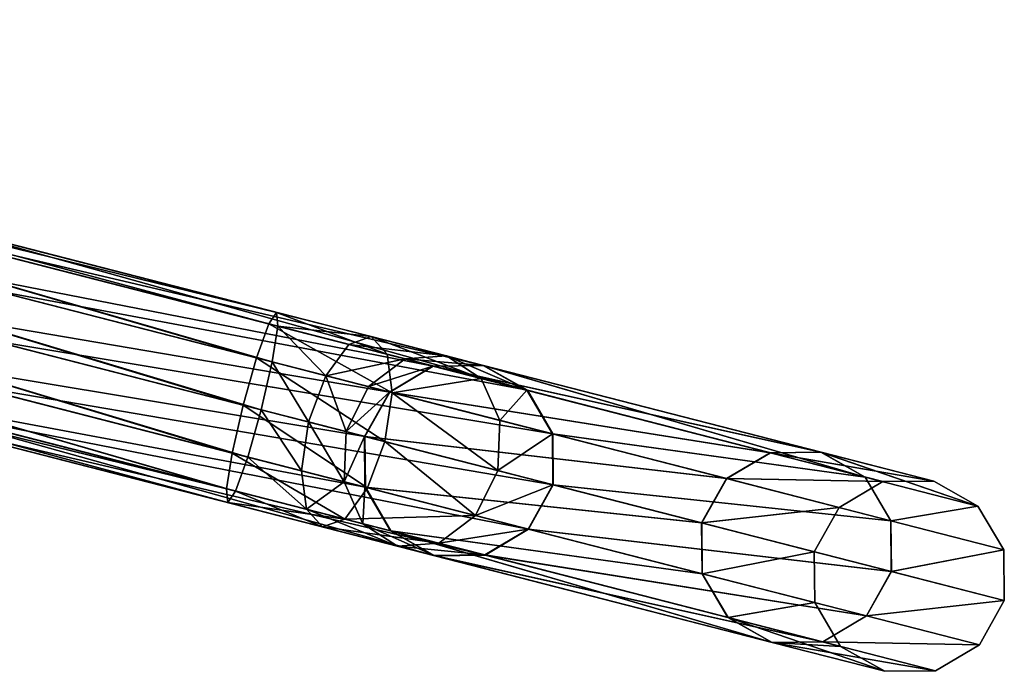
# Model space of a CAD drawing. Header units: millimetres. Extents: x 0 to 316, y 0 to 317.
# Tile 256 of 256: x 296 to 311, y 118 to 128. Entities that reach past the tile are written whole.
import ezdxf

# ---------------------------------------------------------------- set-up
doc = ezdxf.new("R2010")
doc.units = ezdxf.units.MM
doc.header["$LTSCALE"] = 25.4
doc.layers.get('0').update_dxf_attribs({"true_color": 0xff5454})

# ---------------------------------------------------------------- blocks, each defined once
blk = doc.blocks.new('LUKSOR-L-8847.STL')
at = {"color": 250, "true_color": 0x262626}
mesh = blk.add_polyface(dxfattribs=at)
corners = [(124.97, 129.134, 413.015), (142.506, 124.839, 413.72), (142.525, 124.626, 412.973), (125.093, 129.31, 413.761)]
mesh.append_faces([[corners[k] for k in face] for face in [(0, 1, 2), (1, 0, 3)]], dxfattribs={"vtx0": -1, "color": 250})
mesh = blk.add_polyface(dxfattribs=at)
corners = [(125.093, 129.31, 413.761), (142.386, 124.662, 414.466), (142.506, 124.839, 413.72), (125.116, 129.096, 414.507)]
mesh.append_faces([[corners[k] for k in face] for face in [(0, 1, 2), (1, 0, 3)]], dxfattribs={"vtx0": -1, "color": 250})
mesh = blk.add_polyface(dxfattribs=at)
corners = [(124.97, 129.134, 413.015), (142.439, 124.081, 412.426), (124.781, 128.615, 412.469), (142.525, 124.626, 412.973)]
mesh.append_faces([[corners[k] for k in face] for face in [(0, 1, 2), (1, 0, 3)]], dxfattribs={"vtx0": -1, "color": 250})
mesh = blk.add_polyface(dxfattribs=at)
corners = [(142.199, 124.143, 415.013), (125.116, 129.096, 414.507), (125.032, 128.551, 415.054), (142.386, 124.662, 414.466)]
mesh.append_faces([[corners[k] for k in face] for face in [(0, 1, 2), (1, 0, 3)]], dxfattribs={"vtx0": -1, "color": 250})
mesh = blk.add_polyface(dxfattribs=at)
corners = [(124.781, 128.615, 412.469), (142.271, 123.35, 412.226), (124.575, 127.894, 412.269), (142.439, 124.081, 412.426)]
mesh.append_faces([[corners[k] for k in face] for face in [(0, 1, 2), (1, 0, 3)]], dxfattribs={"vtx0": -1, "color": 250})
mesh = blk.add_polyface(dxfattribs=at)
corners = [(141.994, 123.421, 415.213), (125.032, 128.551, 415.054), (124.865, 127.819, 415.254), (142.199, 124.143, 415.013)]
mesh.append_faces([[corners[k] for k in face] for face in [(0, 1, 2), (1, 0, 3)]], dxfattribs={"vtx0": -1, "color": 250})
mesh = blk.add_polyface(dxfattribs=at)
corners = [(124.575, 127.894, 412.269), (142.066, 122.629, 412.426), (124.408, 127.163, 412.469), (142.271, 123.35, 412.226)]
mesh.append_faces([[corners[k] for k in face] for face in [(0, 1, 2), (1, 0, 3)]], dxfattribs={"vtx0": -1, "color": 250})
mesh = blk.add_polyface(dxfattribs=at)
corners = [(141.826, 122.69, 415.013), (124.865, 127.819, 415.254), (124.659, 127.098, 415.054), (141.994, 123.421, 415.213)]
mesh.append_faces([[corners[k] for k in face] for face in [(0, 1, 2), (1, 0, 3)]], dxfattribs={"vtx0": -1, "color": 250})
mesh = blk.add_polyface(dxfattribs=at)
corners = [(124.408, 127.163, 412.469), (141.879, 122.11, 412.973), (124.324, 126.617, 413.015), (142.066, 122.629, 412.426)]
mesh.append_faces([[corners[k] for k in face] for face in [(0, 1, 2), (1, 0, 3)]], dxfattribs={"vtx0": -1, "color": 250})
mesh = blk.add_polyface(dxfattribs=at)
corners = [(141.74, 122.145, 414.466), (124.659, 127.098, 415.054), (124.47, 126.58, 414.507), (141.826, 122.69, 415.013)]
mesh.append_faces([[corners[k] for k in face] for face in [(0, 1, 2), (1, 0, 3)]], dxfattribs={"vtx0": -1, "color": 250})
mesh = blk.add_polyface(dxfattribs=at)
corners = [(141.76, 121.933, 413.72), (124.324, 126.617, 413.015), (141.879, 122.11, 412.973), (124.347, 126.404, 413.761)]
mesh.append_faces([[corners[k] for k in face] for face in [(0, 1, 2), (1, 0, 3)]], dxfattribs={"vtx0": -1, "color": 250})
mesh = blk.add_polyface(dxfattribs=at)
corners = [(141.74, 122.145, 414.466), (124.347, 126.404, 413.761), (141.76, 121.933, 413.72), (124.47, 126.58, 414.507)]
mesh.append_faces([[corners[k] for k in face] for face in [(0, 1, 2), (1, 0, 3)]], dxfattribs={"vtx0": -1, "color": 250})
mesh = blk.add_polyface(dxfattribs=at)
corners = [(135.683, 125.816, 157.672), (144.898, 124.017, 207.762), (136.34, 126.214, 157.558), (144.235, 123.62, 207.838)]
mesh.append_faces([[corners[k] for k in face] for face in [(0, 1, 2), (1, 0, 3)]], dxfattribs={"vtx0": -1, "color": 250})
mesh = blk.add_polyface(dxfattribs=at)
corners = [(136.34, 126.214, 157.558), (145.667, 124.027, 207.658), (137.101, 126.226, 157.402), (144.898, 124.017, 207.762)]
mesh.append_faces([[corners[k] for k in face] for face in [(0, 1, 2), (1, 0, 3)]], dxfattribs={"vtx0": -1, "color": 250})
mesh = blk.add_polyface(dxfattribs=at)
corners = [(137.101, 126.226, 157.402), (146.337, 123.648, 207.553), (137.761, 125.849, 157.246), (145.667, 124.027, 207.658)]
mesh.append_faces([[corners[k] for k in face] for face in [(0, 1, 2), (1, 0, 3)]], dxfattribs={"vtx0": -1, "color": 250})
mesh = blk.add_polyface(dxfattribs=at)
corners = [(144.235, 123.62, 207.838), (135.306, 125.139, 157.713), (143.855, 122.943, 207.866), (135.683, 125.816, 157.672)]
mesh.append_faces([[corners[k] for k in face] for face in [(0, 1, 2), (1, 0, 3)]], dxfattribs={"vtx0": -1, "color": 250})
mesh = blk.add_polyface(dxfattribs=at)
corners = [(138.145, 125.184, 157.132), (146.337, 123.648, 207.553), (146.727, 122.981, 207.477), (137.761, 125.849, 157.246)]
mesh.append_faces([[corners[k] for k in face] for face in [(0, 1, 2), (1, 0, 3)]], dxfattribs={"vtx0": -1, "color": 250})
mesh = blk.add_polyface(dxfattribs=at)
corners = [(138.149, 124.409, 157.091), (146.727, 122.981, 207.477), (146.733, 122.205, 207.449), (138.145, 125.184, 157.132)]
mesh.append_faces([[corners[k] for k in face] for face in [(0, 1, 2), (1, 0, 3)]], dxfattribs={"vtx0": -1, "color": 250})
mesh = blk.add_polyface(dxfattribs=at)
corners = [(143.855, 122.943, 207.866), (135.31, 124.363, 157.672), (143.862, 122.168, 207.838), (135.306, 125.139, 157.713)]
mesh.append_faces([[corners[k] for k in face] for face in [(0, 1, 2), (1, 0, 3)]], dxfattribs={"vtx0": -1, "color": 250})
mesh = blk.add_polyface(dxfattribs=at)
corners = [(142.506, 124.839, 413.72), (144.192, 124.198, 414.167), (143.95, 124.468, 413.481), (142.386, 124.662, 414.466)]
mesh.append_faces([[corners[k] for k in face] for face in [(0, 1, 2), (1, 0, 3)]], dxfattribs={"vtx0": -1, "color": 250})
mesh = blk.add_polyface(dxfattribs=at)
corners = [(142.525, 124.626, 412.973), (143.95, 124.468, 413.481), (143.608, 124.348, 412.794), (142.506, 124.839, 413.72)]
mesh.append_faces([[corners[k] for k in face] for face in [(0, 1, 2), (1, 0, 3)]], dxfattribs={"vtx0": -1, "color": 250})
mesh = blk.add_polyface(dxfattribs=at)
corners = [(144.269, 123.612, 414.67), (142.386, 124.662, 414.466), (142.199, 124.143, 415.013), (144.192, 124.198, 414.167)]
mesh.append_faces([[corners[k] for k in face] for face in [(0, 1, 2), (1, 0, 3)]], dxfattribs={"vtx0": -1, "color": 250})
mesh = blk.add_polyface(dxfattribs=at)
corners = [(142.525, 124.626, 412.973), (143.258, 123.871, 412.291), (142.439, 124.081, 412.426), (143.608, 124.348, 412.794)]
mesh.append_faces([[corners[k] for k in face] for face in [(0, 1, 2), (1, 0, 3)]], dxfattribs={"vtx0": -1, "color": 250})
mesh = blk.add_polyface(dxfattribs=at)
corners = [(137.772, 123.731, 157.132), (146.733, 122.205, 207.449), (146.354, 121.528, 207.477), (138.149, 124.409, 157.091)]
mesh.append_faces([[corners[k] for k in face] for face in [(0, 1, 2), (1, 0, 3)]], dxfattribs={"vtx0": -1, "color": 250})
mesh = blk.add_polyface(dxfattribs=at)
corners = [(143.608, 124.348, 412.794), (145.099, 124.173, 412.545), (144.47, 124.127, 412.092), (143.95, 124.468, 413.481)]
mesh.append_faces([[corners[k] for k in face] for face in [(0, 1, 2), (1, 0, 3)]], dxfattribs={"vtx0": -1, "color": 250})
mesh = blk.add_polyface(dxfattribs=at)
corners = [(143.95, 124.468, 413.481), (145.628, 123.83, 412.998), (145.099, 124.173, 412.545), (144.192, 124.198, 414.167)]
mesh.append_faces([[corners[k] for k in face] for face in [(0, 1, 2), (1, 0, 3)]], dxfattribs={"vtx0": -1, "color": 250})
mesh = blk.add_polyface(dxfattribs=at)
corners = [(143.862, 122.168, 207.838), (135.694, 123.698, 157.558), (144.252, 121.501, 207.762), (135.31, 124.363, 157.672)]
mesh.append_faces([[corners[k] for k in face] for face in [(0, 1, 2), (1, 0, 3)]], dxfattribs={"vtx0": -1, "color": 250})
mesh = blk.add_polyface(dxfattribs=at)
corners = [(143.258, 123.871, 412.291), (144.47, 124.127, 412.092), (143.91, 123.704, 411.761), (143.608, 124.348, 412.794)]
mesh.append_faces([[corners[k] for k in face] for face in [(0, 1, 2), (1, 0, 3)]], dxfattribs={"vtx0": -1, "color": 250})
mesh = blk.add_polyface(dxfattribs=at)
corners = [(144.161, 122.865, 414.854), (142.199, 124.143, 415.013), (141.994, 123.421, 415.213), (144.269, 123.612, 414.67)]
mesh.append_faces([[corners[k] for k in face] for face in [(0, 1, 2), (1, 0, 3)]], dxfattribs={"vtx0": -1, "color": 250})
mesh = blk.add_polyface(dxfattribs=at)
corners = [(143.91, 123.704, 411.761), (144.891, 124.019, 411.046), (144.228, 123.622, 410.97), (144.47, 124.127, 412.092)]
mesh.append_faces([[corners[k] for k in face] for face in [(0, 1, 2), (1, 0, 3)]], dxfattribs={"vtx0": -1, "color": 250})
mesh = blk.add_polyface(dxfattribs=at)
corners = [(145.628, 123.83, 412.998), (144.269, 123.612, 414.67), (145.915, 123.189, 413.33), (144.192, 124.198, 414.167)]
mesh.append_faces([[corners[k] for k in face] for face in [(0, 1, 2), (1, 0, 3)]], dxfattribs={"vtx0": -1, "color": 250})
mesh = blk.add_polyface(dxfattribs=at)
corners = [(144.47, 124.127, 412.092), (145.661, 124.029, 411.15), (144.891, 124.019, 411.046), (145.099, 124.173, 412.545)]
mesh.append_faces([[corners[k] for k in face] for face in [(0, 1, 2), (1, 0, 3)]], dxfattribs={"vtx0": -1, "color": 250})
mesh = blk.add_polyface(dxfattribs=at)
corners = [(145.099, 124.173, 412.545), (146.33, 123.649, 411.254), (145.661, 124.029, 411.15), (145.628, 123.83, 412.998)]
mesh.append_faces([[corners[k] for k in face] for face in [(0, 1, 2), (1, 0, 3)]], dxfattribs={"vtx0": -1, "color": 250})
mesh = blk.add_polyface(dxfattribs=at)
corners = [(142.439, 124.081, 412.426), (142.994, 123.165, 412.107), (142.271, 123.35, 412.226), (143.258, 123.871, 412.291)]
mesh.append_faces([[corners[k] for k in face] for face in [(0, 1, 2), (1, 0, 3)]], dxfattribs={"vtx0": -1, "color": 250})
mesh = blk.add_polyface(dxfattribs=at)
corners = [(144.228, 123.622, 410.97), (150.045, 122.695, 360.349), (149.378, 122.3, 360.311), (144.891, 124.019, 411.046)]
mesh.append_faces([[corners[k] for k in face] for face in [(0, 1, 2), (1, 0, 3)]], dxfattribs={"vtx0": -1, "color": 250})
mesh = blk.add_polyface(dxfattribs=at)
corners = [(144.235, 123.62, 207.838), (150.049, 122.695, 258.459), (144.898, 124.017, 207.762), (149.382, 122.299, 258.498)]
mesh.append_faces([[corners[k] for k in face] for face in [(0, 1, 2), (1, 0, 3)]], dxfattribs={"vtx0": -1, "color": 250})
mesh = blk.add_polyface(dxfattribs=at)
corners = [(144.891, 124.019, 411.046), (150.82, 122.704, 360.401), (150.045, 122.695, 360.349), (145.661, 124.029, 411.15)]
mesh.append_faces([[corners[k] for k in face] for face in [(0, 1, 2), (1, 0, 3)]], dxfattribs={"vtx0": -1, "color": 250})
mesh = blk.add_polyface(dxfattribs=at)
corners = [(144.898, 124.017, 207.762), (150.823, 122.703, 258.407), (145.667, 124.027, 207.658), (150.049, 122.695, 258.459)]
mesh.append_faces([[corners[k] for k in face] for face in [(0, 1, 2), (1, 0, 3)]], dxfattribs={"vtx0": -1, "color": 250})
mesh = blk.add_polyface(dxfattribs=at)
corners = [(145.661, 124.029, 411.15), (151.495, 122.323, 360.453), (150.82, 122.704, 360.401), (146.33, 123.649, 411.254)]
mesh.append_faces([[corners[k] for k in face] for face in [(0, 1, 2), (1, 0, 3)]], dxfattribs={"vtx0": -1, "color": 250})
mesh = blk.add_polyface(dxfattribs=at)
corners = [(145.667, 124.027, 207.658), (151.498, 122.322, 258.355), (146.337, 123.648, 207.553), (150.823, 122.703, 258.407)]
mesh.append_faces([[corners[k] for k in face] for face in [(0, 1, 2), (1, 0, 3)]], dxfattribs={"vtx0": -1, "color": 250})
mesh = blk.add_polyface(dxfattribs=at)
corners = [(143.258, 123.871, 412.291), (143.568, 123.017, 411.639), (142.994, 123.165, 412.107), (143.91, 123.704, 411.761)]
mesh.append_faces([[corners[k] for k in face] for face in [(0, 1, 2), (1, 0, 3)]], dxfattribs={"vtx0": -1, "color": 250})
mesh = blk.add_polyface(dxfattribs=at)
corners = [(146.33, 123.649, 411.254), (145.915, 123.189, 413.33), (146.72, 122.982, 411.331), (145.628, 123.83, 412.998)]
mesh.append_faces([[corners[k] for k in face] for face in [(0, 1, 2), (1, 0, 3)]], dxfattribs={"vtx0": -1, "color": 250})
mesh = blk.add_polyface(dxfattribs=at)
corners = [(144.921, 121.121, 207.658), (135.694, 123.698, 157.558), (136.355, 123.321, 157.402), (144.252, 121.501, 207.762)]
mesh.append_faces([[corners[k] for k in face] for face in [(0, 1, 2), (1, 0, 3)]], dxfattribs={"vtx0": -1, "color": 250})
mesh = blk.add_polyface(dxfattribs=at)
corners = [(146.354, 121.528, 207.477), (137.115, 123.333, 157.246), (137.772, 123.731, 157.132), (145.691, 121.131, 207.553)]
mesh.append_faces([[corners[k] for k in face] for face in [(0, 1, 2), (1, 0, 3)]], dxfattribs={"vtx0": -1, "color": 250})
mesh = blk.add_polyface(dxfattribs=at)
corners = [(143.568, 123.017, 411.639), (144.228, 123.622, 410.97), (143.849, 122.945, 410.942), (143.91, 123.704, 411.761)]
mesh.append_faces([[corners[k] for k in face] for face in [(0, 1, 2), (1, 0, 3)]], dxfattribs={"vtx0": -1, "color": 250})
mesh = blk.add_polyface(dxfattribs=at)
corners = [(143.849, 122.945, 410.942), (149.378, 122.3, 360.311), (148.998, 121.623, 360.297), (144.228, 123.622, 410.97)]
mesh.append_faces([[corners[k] for k in face] for face in [(0, 1, 2), (1, 0, 3)]], dxfattribs={"vtx0": -1, "color": 250})
mesh = blk.add_polyface(dxfattribs=at)
corners = [(149.382, 122.299, 258.498), (143.855, 122.943, 207.866), (149.001, 121.622, 258.512), (144.235, 123.62, 207.838)]
mesh.append_faces([[corners[k] for k in face] for face in [(0, 1, 2), (1, 0, 3)]], dxfattribs={"vtx0": -1, "color": 250})
mesh = blk.add_polyface(dxfattribs=at)
corners = [(145.884, 122.423, 413.451), (144.269, 123.612, 414.67), (144.161, 122.865, 414.854), (145.915, 123.189, 413.33)]
mesh.append_faces([[corners[k] for k in face] for face in [(0, 1, 2), (1, 0, 3)]], dxfattribs={"vtx0": -1, "color": 250})
mesh = blk.add_polyface(dxfattribs=at)
corners = [(151.495, 122.323, 360.453), (146.72, 122.982, 411.331), (151.889, 121.655, 360.492), (146.33, 123.649, 411.254)]
mesh.append_faces([[corners[k] for k in face] for face in [(0, 1, 2), (1, 0, 3)]], dxfattribs={"vtx0": -1, "color": 250})
mesh = blk.add_polyface(dxfattribs=at)
corners = [(146.727, 122.981, 207.477), (151.498, 122.322, 258.355), (151.892, 121.654, 258.317), (146.337, 123.648, 207.553)]
mesh.append_faces([[corners[k] for k in face] for face in [(0, 1, 2), (1, 0, 3)]], dxfattribs={"vtx0": -1, "color": 250})
mesh = blk.add_polyface(dxfattribs=at)
corners = [(143.896, 122.159, 414.67), (141.994, 123.421, 415.213), (141.826, 122.69, 415.013), (144.161, 122.865, 414.854)]
mesh.append_faces([[corners[k] for k in face] for face in [(0, 1, 2), (1, 0, 3)]], dxfattribs={"vtx0": -1, "color": 250})
mesh = blk.add_polyface(dxfattribs=at)
corners = [(145.691, 121.131, 207.553), (136.355, 123.321, 157.402), (137.115, 123.333, 157.246), (144.921, 121.121, 207.658)]
mesh.append_faces([[corners[k] for k in face] for face in [(0, 1, 2), (1, 0, 3)]], dxfattribs={"vtx0": -1, "color": 250})
mesh = blk.add_polyface(dxfattribs=at)
corners = [(142.271, 123.35, 412.226), (142.885, 122.418, 412.291), (142.066, 122.629, 412.426), (142.994, 123.165, 412.107)]
mesh.append_faces([[corners[k] for k in face] for face in [(0, 1, 2), (1, 0, 3)]], dxfattribs={"vtx0": -1, "color": 250})
mesh = blk.add_polyface(dxfattribs=at)
corners = [(142.994, 123.165, 412.107), (143.537, 122.251, 411.761), (142.885, 122.418, 412.291), (143.568, 123.017, 411.639)]
mesh.append_faces([[corners[k] for k in face] for face in [(0, 1, 2), (1, 0, 3)]], dxfattribs={"vtx0": -1, "color": 250})
mesh = blk.add_polyface(dxfattribs=at)
corners = [(146.72, 122.982, 411.331), (145.884, 122.423, 413.451), (146.726, 122.206, 411.359), (145.915, 123.189, 413.33)]
mesh.append_faces([[corners[k] for k in face] for face in [(0, 1, 2), (1, 0, 3)]], dxfattribs={"vtx0": -1, "color": 250})
mesh = blk.add_polyface(dxfattribs=at)
corners = [(143.537, 122.251, 411.761), (143.849, 122.945, 410.942), (143.855, 122.169, 410.97), (143.568, 123.017, 411.639)]
mesh.append_faces([[corners[k] for k in face] for face in [(0, 1, 2), (1, 0, 3)]], dxfattribs={"vtx0": -1, "color": 250})
mesh = blk.add_polyface(dxfattribs=at)
corners = [(143.855, 122.169, 410.97), (148.998, 121.623, 360.297), (149.005, 120.847, 360.311), (143.849, 122.945, 410.942)]
mesh.append_faces([[corners[k] for k in face] for face in [(0, 1, 2), (1, 0, 3)]], dxfattribs={"vtx0": -1, "color": 250})
mesh = blk.add_polyface(dxfattribs=at)
corners = [(149.001, 121.622, 258.512), (143.862, 122.168, 207.838), (149.009, 120.846, 258.498), (143.855, 122.943, 207.866)]
mesh.append_faces([[corners[k] for k in face] for face in [(0, 1, 2), (1, 0, 3)]], dxfattribs={"vtx0": -1, "color": 250})
mesh = blk.add_polyface(dxfattribs=at)
corners = [(151.889, 121.655, 360.492), (146.726, 122.206, 411.359), (151.896, 120.879, 360.506), (146.72, 122.982, 411.331)]
mesh.append_faces([[corners[k] for k in face] for face in [(0, 1, 2), (1, 0, 3)]], dxfattribs={"vtx0": -1, "color": 250})
mesh = blk.add_polyface(dxfattribs=at)
corners = [(146.733, 122.205, 207.449), (151.892, 121.654, 258.317), (151.9, 120.878, 258.303), (146.727, 122.981, 207.477)]
mesh.append_faces([[corners[k] for k in face] for face in [(0, 1, 2), (1, 0, 3)]], dxfattribs={"vtx0": -1, "color": 250})
mesh = blk.add_polyface(dxfattribs=at)
corners = [(145.542, 121.736, 413.33), (144.161, 122.865, 414.854), (143.896, 122.159, 414.67), (145.884, 122.423, 413.451)]
mesh.append_faces([[corners[k] for k in face] for face in [(0, 1, 2), (1, 0, 3)]], dxfattribs={"vtx0": -1, "color": 250})
mesh = blk.add_polyface(dxfattribs=at)
corners = [(143.546, 121.682, 414.167), (141.826, 122.69, 415.013), (141.74, 122.145, 414.466), (143.896, 122.159, 414.67)]
mesh.append_faces([[corners[k] for k in face] for face in [(0, 1, 2), (1, 0, 3)]], dxfattribs={"vtx0": -1, "color": 250})
mesh = blk.add_polyface(dxfattribs=at)
corners = [(142.066, 122.629, 412.426), (142.962, 121.832, 412.794), (141.879, 122.11, 412.973), (142.885, 122.418, 412.291)]
mesh.append_faces([[corners[k] for k in face] for face in [(0, 1, 2), (1, 0, 3)]], dxfattribs={"vtx0": -1, "color": 250})
mesh = blk.add_polyface(dxfattribs=at)
corners = [(149.378, 122.3, 360.311), (151.767, 122.253, 309.404), (151.099, 121.858, 309.404), (150.045, 122.695, 360.349)]
mesh.append_faces([[corners[k] for k in face] for face in [(0, 1, 2), (1, 0, 3)]], dxfattribs={"vtx0": -1, "color": 250})
mesh = blk.add_polyface(dxfattribs=at)
corners = [(149.382, 122.299, 258.498), (151.767, 122.253, 309.404), (150.049, 122.695, 258.459), (151.099, 121.858, 309.404)]
mesh.append_faces([[corners[k] for k in face] for face in [(0, 1, 2), (1, 0, 3)]], dxfattribs={"vtx0": -1, "color": 250})
mesh = blk.add_polyface(dxfattribs=at)
corners = [(150.045, 122.695, 360.349), (152.544, 122.261, 309.404), (151.767, 122.253, 309.404), (150.82, 122.704, 360.401)]
mesh.append_faces([[corners[k] for k in face] for face in [(0, 1, 2), (1, 0, 3)]], dxfattribs={"vtx0": -1, "color": 250})
mesh = blk.add_polyface(dxfattribs=at)
corners = [(150.049, 122.695, 258.459), (152.544, 122.261, 309.404), (150.823, 122.703, 258.407), (151.767, 122.253, 309.404)]
mesh.append_faces([[corners[k] for k in face] for face in [(0, 1, 2), (1, 0, 3)]], dxfattribs={"vtx0": -1, "color": 250})
mesh = blk.add_polyface(dxfattribs=at)
corners = [(150.82, 122.704, 360.401), (153.22, 121.88, 309.404), (152.544, 122.261, 309.404), (151.495, 122.323, 360.453)]
mesh.append_faces([[corners[k] for k in face] for face in [(0, 1, 2), (1, 0, 3)]], dxfattribs={"vtx0": -1, "color": 250})
mesh = blk.add_polyface(dxfattribs=at)
corners = [(150.823, 122.703, 258.407), (153.22, 121.88, 309.404), (151.498, 122.322, 258.355), (152.544, 122.261, 309.404)]
mesh.append_faces([[corners[k] for k in face] for face in [(0, 1, 2), (1, 0, 3)]], dxfattribs={"vtx0": -1, "color": 250})
mesh = blk.add_polyface(dxfattribs=at)
corners = [(142.962, 121.832, 412.794), (143.537, 122.251, 411.761), (143.824, 121.61, 412.092), (142.885, 122.418, 412.291)]
mesh.append_faces([[corners[k] for k in face] for face in [(0, 1, 2), (1, 0, 3)]], dxfattribs={"vtx0": -1, "color": 250})
mesh = blk.add_polyface(dxfattribs=at)
corners = [(146.726, 122.206, 411.359), (145.542, 121.736, 413.33), (146.347, 121.529, 411.331), (145.884, 122.423, 413.451)]
mesh.append_faces([[corners[k] for k in face] for face in [(0, 1, 2), (1, 0, 3)]], dxfattribs={"vtx0": -1, "color": 250})
mesh = blk.add_polyface(dxfattribs=at)
corners = [(153.22, 121.88, 309.404), (151.889, 121.655, 360.492), (153.615, 121.212, 309.404), (151.495, 122.323, 360.453)]
mesh.append_faces([[corners[k] for k in face] for face in [(0, 1, 2), (1, 0, 3)]], dxfattribs={"vtx0": -1, "color": 250})
mesh = blk.add_polyface(dxfattribs=at)
corners = [(151.892, 121.654, 258.317), (153.22, 121.88, 309.404), (153.615, 121.212, 309.404), (151.498, 122.322, 258.355)]
mesh.append_faces([[corners[k] for k in face] for face in [(0, 1, 2), (1, 0, 3)]], dxfattribs={"vtx0": -1, "color": 250})
mesh = blk.add_polyface(dxfattribs=at)
corners = [(143.824, 121.61, 412.092), (143.855, 122.169, 410.97), (144.245, 121.502, 411.046), (143.537, 122.251, 411.761)]
mesh.append_faces([[corners[k] for k in face] for face in [(0, 1, 2), (1, 0, 3)]], dxfattribs={"vtx0": -1, "color": 250})
mesh = blk.add_polyface(dxfattribs=at)
corners = [(145.542, 121.736, 413.33), (143.546, 121.682, 414.167), (144.982, 121.313, 412.998), (143.896, 122.159, 414.67)]
mesh.append_faces([[corners[k] for k in face] for face in [(0, 1, 2), (1, 0, 3)]], dxfattribs={"vtx0": -1, "color": 250})
mesh = blk.add_polyface(dxfattribs=at)
corners = [(144.245, 121.502, 411.046), (149.005, 120.847, 360.311), (149.399, 120.179, 360.349), (143.855, 122.169, 410.97)]
mesh.append_faces([[corners[k] for k in face] for face in [(0, 1, 2), (1, 0, 3)]], dxfattribs={"vtx0": -1, "color": 250})
mesh = blk.add_polyface(dxfattribs=at)
corners = [(149.009, 120.846, 258.498), (144.252, 121.501, 207.762), (149.402, 120.178, 258.459), (143.862, 122.168, 207.838)]
mesh.append_faces([[corners[k] for k in face] for face in [(0, 1, 2), (1, 0, 3)]], dxfattribs={"vtx0": -1, "color": 250})
mesh = blk.add_polyface(dxfattribs=at)
corners = [(151.896, 120.879, 360.506), (146.347, 121.529, 411.331), (151.516, 120.202, 360.492), (146.726, 122.206, 411.359)]
mesh.append_faces([[corners[k] for k in face] for face in [(0, 1, 2), (1, 0, 3)]], dxfattribs={"vtx0": -1, "color": 250})
mesh = blk.add_polyface(dxfattribs=at)
corners = [(146.354, 121.528, 207.477), (151.9, 120.878, 258.303), (151.519, 120.202, 258.317), (146.733, 122.205, 207.449)]
mesh.append_faces([[corners[k] for k in face] for face in [(0, 1, 2), (1, 0, 3)]], dxfattribs={"vtx0": -1, "color": 250})
mesh = blk.add_polyface(dxfattribs=at)
corners = [(148.998, 121.623, 360.297), (151.099, 121.858, 309.404), (150.718, 121.182, 309.404), (149.378, 122.3, 360.311)]
mesh.append_faces([[corners[k] for k in face] for face in [(0, 1, 2), (1, 0, 3)]], dxfattribs={"vtx0": -1, "color": 250})
mesh = blk.add_polyface(dxfattribs=at)
corners = [(151.099, 121.858, 309.404), (149.001, 121.622, 258.512), (150.718, 121.182, 309.404), (149.382, 122.299, 258.498)]
mesh.append_faces([[corners[k] for k in face] for face in [(0, 1, 2), (1, 0, 3)]], dxfattribs={"vtx0": -1, "color": 250})
mesh = blk.add_polyface(dxfattribs=at)
corners = [(143.546, 121.682, 414.167), (141.76, 121.933, 413.72), (143.204, 121.562, 413.481), (141.74, 122.145, 414.466)]
mesh.append_faces([[corners[k] for k in face] for face in [(0, 1, 2), (1, 0, 3)]], dxfattribs={"vtx0": -1, "color": 250})
mesh = blk.add_polyface(dxfattribs=at)
corners = [(143.204, 121.562, 413.481), (141.879, 122.11, 412.973), (142.962, 121.832, 412.794), (141.76, 121.933, 413.72)]
mesh.append_faces([[corners[k] for k in face] for face in [(0, 1, 2), (1, 0, 3)]], dxfattribs={"vtx0": -1, "color": 250})
mesh = blk.add_polyface(dxfattribs=at)
corners = [(144.353, 121.267, 412.545), (142.962, 121.832, 412.794), (143.824, 121.61, 412.092), (143.204, 121.562, 413.481)]
mesh.append_faces([[corners[k] for k in face] for face in [(0, 1, 2), (1, 0, 3)]], dxfattribs={"vtx0": -1, "color": 250})
mesh = blk.add_polyface(dxfattribs=at)
corners = [(146.347, 121.529, 411.331), (144.982, 121.313, 412.998), (145.684, 121.133, 411.254), (145.542, 121.736, 413.33)]
mesh.append_faces([[corners[k] for k in face] for face in [(0, 1, 2), (1, 0, 3)]], dxfattribs={"vtx0": -1, "color": 250})
mesh = blk.add_polyface(dxfattribs=at)
corners = [(144.982, 121.313, 412.998), (143.204, 121.562, 413.481), (144.353, 121.267, 412.545), (143.546, 121.682, 414.167)]
mesh.append_faces([[corners[k] for k in face] for face in [(0, 1, 2), (1, 0, 3)]], dxfattribs={"vtx0": -1, "color": 250})
mesh = blk.add_polyface(dxfattribs=at)
corners = [(144.914, 121.123, 411.15), (143.824, 121.61, 412.092), (144.245, 121.502, 411.046), (144.353, 121.267, 412.545)]
mesh.append_faces([[corners[k] for k in face] for face in [(0, 1, 2), (1, 0, 3)]], dxfattribs={"vtx0": -1, "color": 250})
mesh = blk.add_polyface(dxfattribs=at)
corners = [(149.005, 120.847, 360.311), (150.718, 121.182, 309.404), (150.726, 120.405, 309.404), (148.998, 121.623, 360.297)]
mesh.append_faces([[corners[k] for k in face] for face in [(0, 1, 2), (1, 0, 3)]], dxfattribs={"vtx0": -1, "color": 250})
mesh = blk.add_polyface(dxfattribs=at)
corners = [(150.718, 121.182, 309.404), (149.009, 120.846, 258.498), (150.726, 120.405, 309.404), (149.001, 121.622, 258.512)]
mesh.append_faces([[corners[k] for k in face] for face in [(0, 1, 2), (1, 0, 3)]], dxfattribs={"vtx0": -1, "color": 250})
mesh = blk.add_polyface(dxfattribs=at)
corners = [(153.615, 121.212, 309.404), (151.896, 120.879, 360.506), (153.623, 120.436, 309.404), (151.889, 121.655, 360.492)]
mesh.append_faces([[corners[k] for k in face] for face in [(0, 1, 2), (1, 0, 3)]], dxfattribs={"vtx0": -1, "color": 250})
mesh = blk.add_polyface(dxfattribs=at)
corners = [(151.9, 120.878, 258.303), (153.615, 121.212, 309.404), (153.623, 120.436, 309.404), (151.892, 121.654, 258.317)]
mesh.append_faces([[corners[k] for k in face] for face in [(0, 1, 2), (1, 0, 3)]], dxfattribs={"vtx0": -1, "color": 250})
mesh = blk.add_polyface(dxfattribs=at)
corners = [(150.074, 119.798, 360.401), (144.245, 121.502, 411.046), (149.399, 120.179, 360.349), (144.914, 121.123, 411.15)]
mesh.append_faces([[corners[k] for k in face] for face in [(0, 1, 2), (1, 0, 3)]], dxfattribs={"vtx0": -1, "color": 250})
mesh = blk.add_polyface(dxfattribs=at)
corners = [(150.077, 119.797, 258.407), (144.252, 121.501, 207.762), (144.921, 121.121, 207.658), (149.402, 120.178, 258.459)]
mesh.append_faces([[corners[k] for k in face] for face in [(0, 1, 2), (1, 0, 3)]], dxfattribs={"vtx0": -1, "color": 250})
mesh = blk.add_polyface(dxfattribs=at)
corners = [(151.516, 120.202, 360.492), (145.684, 121.133, 411.254), (150.848, 119.807, 360.453), (146.347, 121.529, 411.331)]
mesh.append_faces([[corners[k] for k in face] for face in [(0, 1, 2), (1, 0, 3)]], dxfattribs={"vtx0": -1, "color": 250})
mesh = blk.add_polyface(dxfattribs=at)
corners = [(151.519, 120.202, 258.317), (145.691, 121.131, 207.553), (146.354, 121.528, 207.477), (150.852, 119.806, 258.355)]
mesh.append_faces([[corners[k] for k in face] for face in [(0, 1, 2), (1, 0, 3)]], dxfattribs={"vtx0": -1, "color": 250})
mesh = blk.add_polyface(dxfattribs=at)
corners = [(145.684, 121.133, 411.254), (144.353, 121.267, 412.545), (144.914, 121.123, 411.15), (144.982, 121.313, 412.998)]
mesh.append_faces([[corners[k] for k in face] for face in [(0, 1, 2), (1, 0, 3)]], dxfattribs={"vtx0": -1, "color": 250})
mesh = blk.add_polyface(dxfattribs=at)
corners = [(150.848, 119.807, 360.453), (144.914, 121.123, 411.15), (150.074, 119.798, 360.401), (145.684, 121.133, 411.254)]
mesh.append_faces([[corners[k] for k in face] for face in [(0, 1, 2), (1, 0, 3)]], dxfattribs={"vtx0": -1, "color": 250})
mesh = blk.add_polyface(dxfattribs=at)
corners = [(150.852, 119.806, 258.355), (144.921, 121.121, 207.658), (145.691, 121.131, 207.553), (150.077, 119.797, 258.407)]
mesh.append_faces([[corners[k] for k in face] for face in [(0, 1, 2), (1, 0, 3)]], dxfattribs={"vtx0": -1, "color": 250})
mesh = blk.add_polyface(dxfattribs=at)
corners = [(149.399, 120.179, 360.349), (150.726, 120.405, 309.404), (151.121, 119.737, 309.404), (149.005, 120.847, 360.311)]
mesh.append_faces([[corners[k] for k in face] for face in [(0, 1, 2), (1, 0, 3)]], dxfattribs={"vtx0": -1, "color": 250})
mesh = blk.add_polyface(dxfattribs=at)
corners = [(150.726, 120.405, 309.404), (149.402, 120.178, 258.459), (151.121, 119.737, 309.404), (149.009, 120.846, 258.498)]
mesh.append_faces([[corners[k] for k in face] for face in [(0, 1, 2), (1, 0, 3)]], dxfattribs={"vtx0": -1, "color": 250})
mesh = blk.add_polyface(dxfattribs=at)
corners = [(153.623, 120.436, 309.404), (151.516, 120.202, 360.492), (153.242, 119.759, 309.404), (151.896, 120.879, 360.506)]
mesh.append_faces([[corners[k] for k in face] for face in [(0, 1, 2), (1, 0, 3)]], dxfattribs={"vtx0": -1, "color": 250})
mesh = blk.add_polyface(dxfattribs=at)
corners = [(151.519, 120.202, 258.317), (153.623, 120.436, 309.404), (153.242, 119.759, 309.404), (151.9, 120.878, 258.303)]
mesh.append_faces([[corners[k] for k in face] for face in [(0, 1, 2), (1, 0, 3)]], dxfattribs={"vtx0": -1, "color": 250})
mesh = blk.add_polyface(dxfattribs=at)
corners = [(153.242, 119.759, 309.404), (150.848, 119.807, 360.453), (152.574, 119.364, 309.404), (151.516, 120.202, 360.492)]
mesh.append_faces([[corners[k] for k in face] for face in [(0, 1, 2), (1, 0, 3)]], dxfattribs={"vtx0": -1, "color": 250})
mesh = blk.add_polyface(dxfattribs=at)
corners = [(153.242, 119.759, 309.404), (150.852, 119.806, 258.355), (151.519, 120.202, 258.317), (152.574, 119.364, 309.404)]
mesh.append_faces([[corners[k] for k in face] for face in [(0, 1, 2), (1, 0, 3)]], dxfattribs={"vtx0": -1, "color": 250})
mesh = blk.add_polyface(dxfattribs=at)
corners = [(150.074, 119.798, 360.401), (151.121, 119.737, 309.404), (151.798, 119.356, 309.404), (149.399, 120.179, 360.349)]
mesh.append_faces([[corners[k] for k in face] for face in [(0, 1, 2), (1, 0, 3)]], dxfattribs={"vtx0": -1, "color": 250})
mesh = blk.add_polyface(dxfattribs=at)
corners = [(151.798, 119.356, 309.404), (149.402, 120.178, 258.459), (150.077, 119.797, 258.407), (151.121, 119.737, 309.404)]
mesh.append_faces([[corners[k] for k in face] for face in [(0, 1, 2), (1, 0, 3)]], dxfattribs={"vtx0": -1, "color": 250})
mesh = blk.add_polyface(dxfattribs=at)
corners = [(152.574, 119.364, 309.404), (150.074, 119.798, 360.401), (151.798, 119.356, 309.404), (150.848, 119.807, 360.453)]
mesh.append_faces([[corners[k] for k in face] for face in [(0, 1, 2), (1, 0, 3)]], dxfattribs={"vtx0": -1, "color": 250})
mesh = blk.add_polyface(dxfattribs=at)
corners = [(152.574, 119.364, 309.404), (150.077, 119.797, 258.407), (150.852, 119.806, 258.355), (151.798, 119.356, 309.404)]
mesh.append_faces([[corners[k] for k in face] for face in [(0, 1, 2), (1, 0, 3)]], dxfattribs={"vtx0": -1, "color": 250})

msp = doc.modelspace()

# ---------------------------------------------------------------- block references
at = {"color": 0}
msp.add_blockref('LUKSOR-L-8847.STL', (157.356, -1.586, -12.747), dxfattribs=at)

doc.saveas('drawing.dxf')
